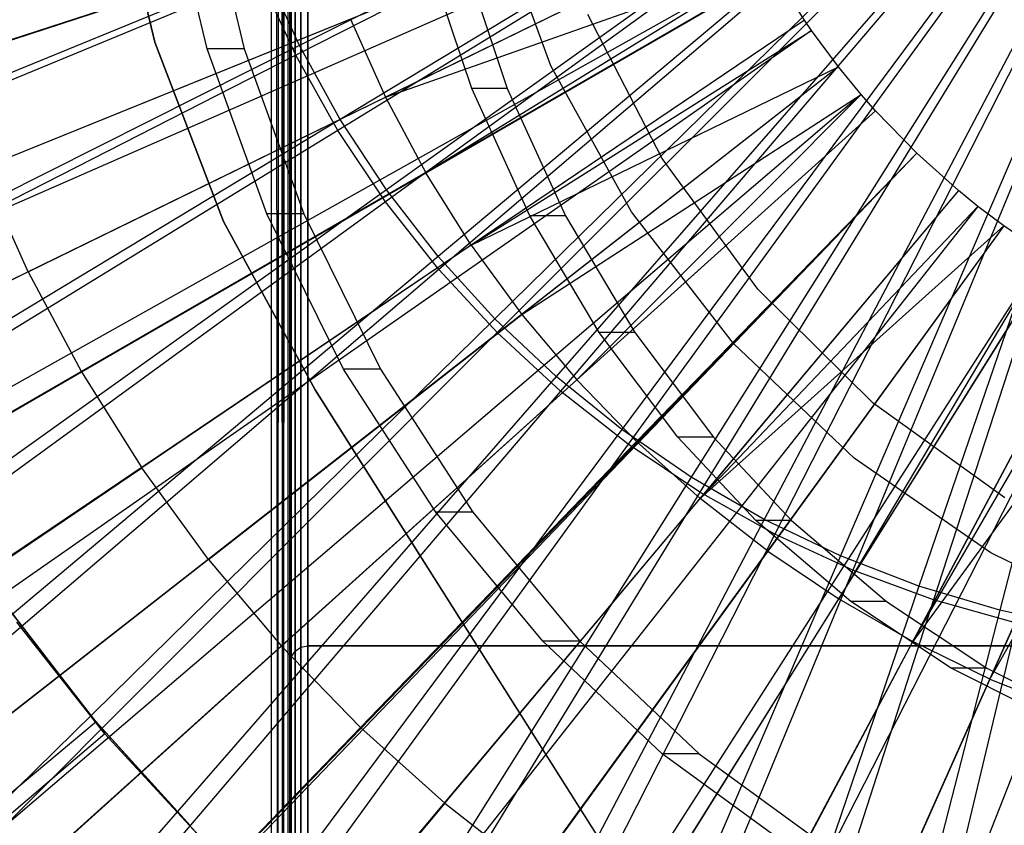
# Model space of a CAD drawing. Extents: x 0.05 to 6.09, y -3 to 3.03.
# Tile 46 of 124: x 2.78 to 2.99, y -0.26 to -0.09. Entities that reach past the tile are written whole.
import ezdxf

# ---------------------------------------------------------------- set-up
doc = ezdxf.new("R2010")
doc.units = 0
doc.header["$MEASUREMENT"] = 0
doc.layers.get('0').update_dxf_attribs({"color": 13, "linetype": 'CONTINUOUS'})

# ---------------------------------------------------------------- blocks, each defined once
blk = doc.blocks.new('PROFILE_SNOW_BALL_PLAFON_P')
at = {"color": 0}
for p, q in [((2.83595, 1.83555, 7.55367), (2.83477, -0.57438, 7.55211)), ((2.83595, 1.83555, 7.55367), (2.83477, -0.57438, 7.55211)), ((2.83527, 1.83479, 7.55259), (2.83477, -0.57438, 7.55211)), ((2.83527, 1.83479, 7.55259), (2.83477, -0.57438, 7.55211)), ((2.83595, -0.57571, 7.55367), (2.83595, 1.83555, 7.55367)), ((2.83595, 1.83555, 7.55367), (2.83625, -0.57605, 7.55519)), ((2.83595, 1.83555, 7.55367), (2.83625, -0.57605, 7.55519)), ((2.83595, -0.57571, 7.55367), (2.83595, 1.83555, 7.55367)), ((2.83625, -0.57605, 7.95874), (2.83625, 1.8359, 7.95874)), ((2.83625, -0.57605, 7.95874), (2.83625, 1.8359, 7.95874)), ((2.83625, 1.83589, 7.55512), (2.83625, -0.57605, 7.55519)), ((2.83625, 1.83589, 7.55512), (2.83625, -0.57605, 7.55519)), ((2.83655, -0.57605, 7.96024), (2.83655, 1.8359, 7.96024)), ((2.83655, -0.57605, 7.96024), (2.83655, 1.8359, 7.96024)), ((2.83741, -0.57605, 7.96152), (2.83741, 1.8359, 7.96152)), ((2.83741, -0.57605, 7.96152), (2.83741, 1.8359, 7.96152)), ((2.83868, -0.57605, 7.96237), (2.83868, 1.8359, 7.96237)), ((2.83868, -0.57605, 7.96237), (2.83868, 1.8359, 7.96237)), ((2.84019, 1.8359, 7.96267), (2.84019, -0.57605, 7.96267)), ((2.84019, 1.8359, 7.96267), (2.84019, -0.57605, 7.96267)), ((2.83402, 1.83337, 7.55164), (2.83367, -0.57312, 7.55149)), ((2.83402, 1.83337, 7.55164), (2.83367, -0.57312, 7.55149)), ((2.83477, -0.57438, 7.55211), (2.83402, 1.83337, 7.55164)), ((2.83477, -0.57438, 7.55211), (2.83402, 1.83337, 7.55164)), ((2.83232, -0.57156, 7.55126), (2.83232, 1.8314, 7.55126)), ((2.83232, 1.8314, 7.55126), (2.83367, -0.57312, 7.55149)), ((2.83232, 1.8314, 7.55126), (2.83367, -0.57312, 7.55149)), ((2.83232, -0.57156, 7.55126), (2.83232, 1.8314, 7.55126)), ((2.83625, -0.22796, 7.7544), (2.83625, 0.33109, 7.7544)), ((2.83625, 0.33109, 7.84102), (2.83625, -0.22796, 7.84102)), ((2.83625, 0.33109, 7.7111), (2.83625, -0.48387, 7.7111)), ((2.83625, -0.48387, 7.60637), (2.83625, 0.33109, 7.60637)), ((2.83625, -0.48387, 7.60637), (2.83625, 0.33109, 7.60637)), ((2.83625, 0.33109, 7.7111), (2.83625, -0.48387, 7.7111)), ((2.83625, -0.22796, 7.7544), (2.83625, 0.33109, 7.7544)), ((2.83625, 0.33109, 7.84102), (2.83625, -0.22796, 7.84102)), ((2.83655, 0.32959, 7.60788), (2.83655, -0.48236, 7.60788)), ((2.83655, 0.32959, 7.60788), (2.83655, -0.48236, 7.60788)), ((2.83655, -0.48236, 7.70959), (2.83655, 0.32959, 7.70959)), ((2.83655, -0.48236, 7.70959), (2.83655, 0.32959, 7.70959)), ((2.83655, 0.32959, 7.75591), (2.83655, -0.22645, 7.75591)), ((2.83655, 0.32959, 7.75591), (2.83655, -0.22645, 7.75591)), ((2.83655, -0.22645, 7.83951), (2.83655, 0.32959, 7.83951)), ((2.83655, -0.22645, 7.83951), (2.83655, 0.32959, 7.83951)), ((2.83741, 0.32831, 7.60916), (2.83741, -0.48108, 7.60916)), ((2.83741, 0.32831, 7.60916), (2.83741, -0.48108, 7.60916)), ((2.83741, -0.48108, 7.70831), (2.83741, 0.32831, 7.70831)), ((2.83741, -0.48108, 7.70831), (2.83741, 0.32831, 7.70831)), ((2.83741, 0.32831, 7.75719), (2.83741, -0.22518, 7.75719)), ((2.83741, 0.32831, 7.75719), (2.83741, -0.22518, 7.75719)), ((2.83741, -0.22518, 7.83824), (2.83741, 0.32831, 7.83824)), ((2.83741, -0.22518, 7.83824), (2.83741, 0.32831, 7.83824)), ((2.83868, 0.32746, 7.61001), (2.83868, -0.48023, 7.61001)), ((2.83868, 0.32746, 7.61001), (2.83868, -0.48023, 7.61001)), ((2.83868, -0.48023, 7.70746), (2.83868, 0.32746, 7.70746)), ((2.83868, -0.48023, 7.70746), (2.83868, 0.32746, 7.70746)), ((2.83868, 0.32746, 7.75804), (2.83868, -0.22432, 7.75804)), ((2.83868, 0.32746, 7.75804), (2.83868, -0.22432, 7.75804)), ((2.83868, -0.22432, 7.83738), (2.83868, 0.32746, 7.83738)), ((2.83868, -0.22432, 7.83738), (2.83868, 0.32746, 7.83738)), ((2.84019, 0.32716, 7.61031), (2.84019, -0.47993, 7.61031)), ((2.84019, -0.47993, 7.70716), (2.84019, 0.32716, 7.70716)), ((2.84019, 0.32716, 7.75834), (2.84019, -0.22402, 7.75834)), ((2.84019, -0.22402, 7.83708), (2.84019, 0.32716, 7.83708)), ((2.84019, 0.32716, 7.61031), (2.84019, -0.47993, 7.61031)), ((2.84019, -0.47993, 7.70716), (2.84019, 0.32716, 7.70716)), ((2.84019, 0.32716, 7.75834), (2.84019, -0.22402, 7.75834)), ((2.84019, -0.22402, 7.83708), (2.84019, 0.32716, 7.83708)), ((2.92609, -0.04333, 6.41969), (2.25277, -0.26284, 6.20814)), ((2.92609, -0.04333, 6.41969), (2.25277, -0.26284, 6.20814)), ((2.80696, -0.09291, 7.45283), (2.79733, -0.05238, 7.45283)), ((2.79733, -0.05238, 7.29535), (2.80696, -0.09291, 7.29535)), ((2.79733, -0.05238, 7.29535), (2.80696, -0.09291, 7.29535)), ((2.80696, -0.09291, 7.45283), (2.79733, -0.05238, 7.45283)), ((2.93039, -0.05507, 6.41966), (2.27402, -0.32091, 6.20799)), ((2.93039, -0.05507, 6.41966), (2.27402, -0.32091, 6.20799)), ((2.81835, -0.09433, 3.26879), (2.80925, -0.05691, 3.26886)), ((2.81835, -0.09433, 3.26879), (2.80925, -0.05691, 3.26886)), ((2.81728, -0.05691, 4.3515), (2.82638, -0.09433, 4.35144)), ((2.81728, -0.05691, 4.3515), (2.82638, -0.09433, 4.35144)), ((2.93237, -0.05975, 6.41965), (2.2838, -0.34405, 6.20791)), ((2.93237, -0.05975, 6.41965), (2.2838, -0.34405, 6.20791)), ((2.89299, -0.09804, 7.68511), (2.88054, -0.06408, 7.68511)), ((2.89299, -0.09804, 7.78354), (2.88054, -0.06408, 7.78354)), ((2.89299, -0.09804, 7.68511), (2.88054, -0.06408, 7.68511)), ((2.89299, -0.09804, 7.78354), (2.88054, -0.06408, 7.78354)), ((2.93549, -0.06648, 6.41962), (2.29926, -0.37735, 6.2078)), ((2.93549, -0.06648, 6.41962), (2.29926, -0.37735, 6.2078)), ((2.93549, -0.06648, 6.41962), (2.85705, -0.10485, 6.40514)), ((2.93549, -0.06648, 6.41962), (2.85705, -0.10485, 6.40514)), ((2.76096, -0.09721, 6.38794), (2.84307, -0.07042, 6.40524)), ((2.76096, -0.09721, 6.38794), (2.84307, -0.07042, 6.40524)), ((2.87578, -0.10297, 3.30773), (2.86595, -0.07369, 3.30781)), ((2.87578, -0.10297, 3.30773), (2.86595, -0.07369, 3.30781)), ((2.87369, -0.07369, 4.35109), (2.88351, -0.10297, 4.35101)), ((2.87369, -0.07369, 4.35109), (2.88351, -0.10297, 4.35101)), ((2.94022, -0.07548, 6.41959), (2.32263, -0.42182, 6.20763)), ((2.94022, -0.07548, 6.41959), (2.32263, -0.42182, 6.20763)), ((2.85705, -0.10485, 6.40514), (2.94022, -0.07548, 6.41959)), ((2.85705, -0.10485, 6.40514), (2.94022, -0.07548, 6.41959)), ((2.94022, -0.07548, 6.41959), (2.8658, -0.12125, 6.40507)), ((2.94022, -0.07548, 6.41959), (2.8658, -0.12125, 6.40507)), ((2.94138, -0.07751, 6.41958), (2.32838, -0.43189, 6.20758)), ((2.94138, -0.07751, 6.41958), (2.32838, -0.43189, 6.20758)), ((2.8658, -0.12125, 6.40507), (2.94138, -0.07751, 6.41958)), ((2.8658, -0.12125, 6.40507), (2.94138, -0.07751, 6.41958)), ((2.94803, -0.0881, 6.41953), (2.94138, -0.07751, 6.41958)), ((2.94803, -0.0881, 6.41953), (2.94138, -0.07751, 6.41958)), ((2.91711, -0.11814, 7.45283), (2.90098, -0.08684, 7.45283)), ((2.91711, -0.11814, 7.61031), (2.90098, -0.08684, 7.61031)), ((2.91711, -0.11814, 7.45283), (2.90098, -0.08684, 7.45283)), ((2.91711, -0.11814, 7.61031), (2.90098, -0.08684, 7.61031)), ((2.94803, -0.0881, 6.41953), (2.36123, -0.48427, 6.20734)), ((2.94803, -0.0881, 6.41953), (2.36123, -0.48427, 6.20734)), ((2.84946, -0.08788, 6.40519), (2.76942, -0.12032, 6.38788)), ((2.84946, -0.08788, 6.40519), (2.76942, -0.12032, 6.38788)), ((2.84946, -0.08788, 6.40519), (2.85705, -0.10485, 6.40514)), ((2.84946, -0.08788, 6.40519), (2.85705, -0.10485, 6.40514)), ((2.94803, -0.0881, 6.41953), (2.87568, -0.137, 6.405)), ((2.94803, -0.0881, 6.41953), (2.87568, -0.137, 6.405)), ((2.94958, -0.09036, 6.41952), (2.94803, -0.0881, 6.41953)), ((2.94958, -0.09036, 6.41952), (2.94803, -0.0881, 6.41953)), ((2.94958, -0.09036, 6.41952), (2.3689, -0.49542, 6.20728)), ((2.94958, -0.09036, 6.41952), (2.3689, -0.49542, 6.20728)), ((2.87568, -0.137, 6.405), (2.94958, -0.09036, 6.41952)), ((2.87568, -0.137, 6.405), (2.94958, -0.09036, 6.41952)), ((2.95539, -0.09821, 6.41948), (2.94958, -0.09036, 6.41952)), ((2.95539, -0.09821, 6.41948), (2.94958, -0.09036, 6.41952)), ((2.82186, -0.13182, 7.45283), (2.80696, -0.09291, 7.45283)), ((2.80696, -0.09291, 7.45283), (2.80696, -0.09291, 7.29535)), ((2.80696, -0.09291, 7.29535), (2.82186, -0.13182, 7.29535)), ((2.80696, -0.09291, 7.45283), (2.80696, -0.09291, 7.29535)), ((2.80696, -0.09291, 7.29535), (2.82186, -0.13182, 7.29535)), ((2.82186, -0.13182, 7.45283), (2.80696, -0.09291, 7.45283)), ((2.83132, -0.13016, 3.26869), (2.81835, -0.09433, 3.26879)), ((2.82638, -0.09433, 4.35144), (2.81835, -0.09433, 3.26879)), ((2.83132, -0.13016, 3.26869), (2.81835, -0.09433, 3.26879)), ((2.82638, -0.09433, 4.35144), (2.81835, -0.09433, 3.26879)), ((2.82638, -0.09433, 4.35144), (2.83935, -0.13016, 4.35134)), ((2.82638, -0.09433, 4.35144), (2.83935, -0.13016, 4.35134)), ((2.95539, -0.09821, 6.41948), (2.39766, -0.53423, 6.20707)), ((2.95539, -0.09821, 6.41948), (2.39766, -0.53423, 6.20707)), ((2.87568, -0.137, 6.405), (2.95539, -0.09821, 6.41948)), ((2.87568, -0.137, 6.405), (2.95539, -0.09821, 6.41948)), ((2.95539, -0.09821, 6.41948), (2.88663, -0.15203, 6.40492)), ((2.95539, -0.09821, 6.41948), (2.88663, -0.15203, 6.40492)), ((2.91048, -0.1297, 7.68511), (2.89299, -0.09804, 7.68511)), ((2.91048, -0.1297, 7.78354), (2.89299, -0.09804, 7.78354)), ((2.89299, -0.09804, 7.78354), (2.89299, -0.09804, 7.68511)), ((2.91048, -0.1297, 7.68511), (2.89299, -0.09804, 7.68511)), ((2.89299, -0.09804, 7.78354), (2.89299, -0.09804, 7.68511)), ((2.91048, -0.1297, 7.78354), (2.89299, -0.09804, 7.78354)), ((2.96035, -0.10425, 6.41944), (2.95539, -0.09821, 6.41948)), ((2.96035, -0.10425, 6.41944), (2.95539, -0.09821, 6.41948)), ((2.96035, -0.10425, 6.41944), (2.42216, -0.56412, 6.20689)), ((2.96035, -0.10425, 6.41944), (2.42216, -0.56412, 6.20689)), ((2.88351, -0.10297, 4.35101), (2.87578, -0.10297, 3.30773)), ((2.88841, -0.13058, 3.30764), (2.87578, -0.10297, 3.30773)), ((2.88351, -0.10297, 4.35101), (2.87578, -0.10297, 3.30773)), ((2.88841, -0.13058, 3.30764), (2.87578, -0.10297, 3.30773)), ((2.88351, -0.10297, 4.35101), (2.89615, -0.13058, 4.35092)), ((2.88351, -0.10297, 4.35101), (2.89615, -0.13058, 4.35092)), ((2.88663, -0.15203, 6.40492), (2.96035, -0.10425, 6.41944)), ((2.88663, -0.15203, 6.40492), (2.96035, -0.10425, 6.41944)), ((2.96035, -0.10425, 6.41944), (2.89861, -0.16625, 6.40483)), ((2.96035, -0.10425, 6.41944), (2.89861, -0.16625, 6.40483)), ((2.96344, -0.10777, 6.41942), (2.96035, -0.10425, 6.41944)), ((2.96344, -0.10777, 6.41942), (2.96035, -0.10425, 6.41944)), ((2.77947, -0.14279, 6.38781), (2.85705, -0.10485, 6.40514)), ((2.77947, -0.14279, 6.38781), (2.85705, -0.10485, 6.40514)), ((2.85705, -0.10485, 6.40514), (2.8658, -0.12125, 6.40507)), ((2.85705, -0.10485, 6.40514), (2.8658, -0.12125, 6.40507)), ((2.96344, -0.10777, 6.41942), (2.43748, -0.58153, 6.20677)), ((2.96344, -0.10777, 6.41942), (2.43748, -0.58153, 6.20677)), ((2.89861, -0.16625, 6.40483), (2.96344, -0.10777, 6.41942)), ((2.89861, -0.16625, 6.40483), (2.96344, -0.10777, 6.41942)), ((2.97243, -0.11702, 6.41935), (2.96344, -0.10777, 6.41942)), ((2.97243, -0.11702, 6.41935), (2.96344, -0.10777, 6.41942)), ((2.97243, -0.11702, 6.41935), (2.4805, -0.62593, 6.20646)), ((2.97243, -0.11702, 6.41935), (2.4805, -0.62593, 6.20646)), ((2.97243, -0.11702, 6.41935), (2.4819, -0.62727, 6.20645)), ((2.97243, -0.11702, 6.41935), (2.4819, -0.62727, 6.20645)), ((2.97243, -0.11702, 6.41935), (2.91155, -0.1796, 6.40473)), ((2.97243, -0.11702, 6.41935), (2.91155, -0.1796, 6.40473)), ((2.98145, -0.1251, 6.41928), (2.97243, -0.11702, 6.41935)), ((2.98145, -0.1251, 6.41928), (2.97243, -0.11702, 6.41935)), ((2.93794, -0.14653, 7.45283), (2.91711, -0.11814, 7.45283)), ((2.93794, -0.14653, 7.61031), (2.91711, -0.11814, 7.61031)), ((2.91711, -0.11814, 7.61031), (2.91711, -0.11814, 7.45283)), ((2.93794, -0.14653, 7.45283), (2.91711, -0.11814, 7.45283)), ((2.91711, -0.11814, 7.61031), (2.91711, -0.11814, 7.45283)), ((2.93794, -0.14653, 7.61031), (2.91711, -0.11814, 7.61031)), ((2.77947, -0.14279, 6.38781), (2.76942, -0.12032, 6.38788)), ((2.77947, -0.14279, 6.38781), (2.76942, -0.12032, 6.38788)), ((2.79106, -0.1645, 6.38772), (2.8658, -0.12125, 6.40507)), ((2.79106, -0.1645, 6.38772), (2.8658, -0.12125, 6.40507)), ((2.87568, -0.137, 6.405), (2.8658, -0.12125, 6.40507)), ((2.87568, -0.137, 6.405), (2.8658, -0.12125, 6.40507)), ((2.98145, -0.1251, 6.41928), (2.52652, -0.66723, 6.20611)), ((2.98145, -0.1251, 6.41928), (2.52652, -0.66723, 6.20611)), ((2.98145, -0.1251, 6.41928), (2.92538, -0.19202, 6.40463)), ((2.98145, -0.1251, 6.41928), (2.92538, -0.19202, 6.40463)), ((2.9857, -0.12855, 6.41925), (2.98145, -0.1251, 6.41928)), ((2.9857, -0.12855, 6.41925), (2.98145, -0.1251, 6.41928)), ((2.9857, -0.12855, 6.41925), (2.54754, -0.68426, 6.20596)), ((2.9857, -0.12855, 6.41925), (2.54754, -0.68426, 6.20596)), ((2.84796, -0.16388, 3.26857), (2.83132, -0.13016, 3.26869)), ((2.83935, -0.13016, 4.35134), (2.83132, -0.13016, 3.26869)), ((2.84796, -0.16388, 3.26857), (2.83132, -0.13016, 3.26869)), ((2.83935, -0.13016, 4.35134), (2.83132, -0.13016, 3.26869)), ((2.83935, -0.13016, 4.35134), (2.85599, -0.16388, 4.35122)), ((2.83935, -0.13016, 4.35134), (2.85599, -0.16388, 4.35122)), ((2.93259, -0.15831, 7.68511), (2.91048, -0.1297, 7.68511)), ((2.93259, -0.15831, 7.78354), (2.91048, -0.1297, 7.78354)), ((2.91048, -0.1297, 7.78354), (2.91048, -0.1297, 7.68511)), ((2.93259, -0.15831, 7.68511), (2.91048, -0.1297, 7.68511)), ((2.91048, -0.1297, 7.78354), (2.91048, -0.1297, 7.68511)), ((2.93259, -0.15831, 7.78354), (2.91048, -0.1297, 7.78354)), ((2.92538, -0.19202, 6.40463), (2.9857, -0.12855, 6.41925)), ((2.92538, -0.19202, 6.40463), (2.9857, -0.12855, 6.41925)), ((2.99132, -0.13278, 6.41921), (2.9857, -0.12855, 6.41925)), ((2.99132, -0.13278, 6.41921), (2.9857, -0.12855, 6.41925)), ((2.84176, -0.16842, 7.45283), (2.82186, -0.13182, 7.45283)), ((2.82186, -0.13182, 7.45283), (2.82186, -0.13182, 7.29535)), ((2.82186, -0.13182, 7.29535), (2.84176, -0.16842, 7.29535)), ((2.82186, -0.13182, 7.45283), (2.82186, -0.13182, 7.29535)), ((2.82186, -0.13182, 7.29535), (2.84176, -0.16842, 7.29535)), ((2.84176, -0.16842, 7.45283), (2.82186, -0.13182, 7.45283)), ((2.89615, -0.13058, 4.35092), (2.88841, -0.13058, 3.30764)), ((2.90344, -0.15591, 3.30753), (2.88841, -0.13058, 3.30764)), ((2.89615, -0.13058, 4.35092), (2.88841, -0.13058, 3.30764)), ((2.90344, -0.15591, 3.30753), (2.88841, -0.13058, 3.30764)), ((2.89615, -0.13058, 4.35092), (2.91118, -0.15591, 4.35081)), ((2.89615, -0.13058, 4.35092), (2.91118, -0.15591, 4.35081)), ((2.99132, -0.13278, 6.41921), (2.57531, -0.70521, 6.20575)), ((2.99132, -0.13278, 6.41921), (2.57531, -0.70521, 6.20575)), ((2.99132, -0.13278, 6.41921), (2.92538, -0.19202, 6.40463)), ((2.99132, -0.13278, 6.41921), (2.92538, -0.19202, 6.40463)), ((2.99132, -0.13278, 6.41921), (2.94005, -0.20344, 6.40452)), ((2.99132, -0.13278, 6.41921), (2.94005, -0.20344, 6.40452)), ((3.00004, -0.13872, 6.41914), (2.99132, -0.13278, 6.41921)), ((3.00004, -0.13872, 6.41914), (2.99132, -0.13278, 6.41921)), ((3.00004, -0.13872, 6.41914), (2.61845, -0.73455, 6.20543)), ((3.00004, -0.13872, 6.41914), (2.61845, -0.73455, 6.20543)), ((2.87568, -0.137, 6.405), (2.80413, -0.18535, 6.38762)), ((2.87568, -0.137, 6.405), (2.80413, -0.18535, 6.38762)), ((2.87568, -0.137, 6.405), (2.88663, -0.15203, 6.40492)), ((2.87568, -0.137, 6.405), (2.88663, -0.15203, 6.40492)), ((3.00004, -0.13872, 6.41914), (2.95548, -0.21381, 6.40441)), ((3.00004, -0.13872, 6.41914), (2.95548, -0.21381, 6.40441)), ((3.00169, -0.13976, 6.41913), (2.62662, -0.7397, 6.20537)), ((3.00169, -0.13976, 6.41913), (2.62662, -0.7397, 6.20537)), ((2.95548, -0.21381, 6.40441), (3.00169, -0.13976, 6.41913)), ((2.95548, -0.21381, 6.40441), (3.00169, -0.13976, 6.41913)), ((2.77947, -0.14279, 6.38781), (2.70288, -0.18023, 6.36768)), ((2.77947, -0.14279, 6.38781), (2.70288, -0.18023, 6.36768)), ((2.77947, -0.14279, 6.38781), (2.79106, -0.1645, 6.38772)), ((2.77947, -0.14279, 6.38781), (2.79106, -0.1645, 6.38772)), ((3.01253, -0.14599, 6.41905), (2.68022, -0.77052, 6.20497)), ((3.01253, -0.14599, 6.41905), (2.68022, -0.77052, 6.20497)), ((3.01531, -0.14743, 6.41903), (2.69395, -0.77764, 6.20487)), ((3.01531, -0.14743, 6.41903), (2.69395, -0.77764, 6.20487)), ((2.96295, -0.17131, 7.45283), (2.93794, -0.14653, 7.45283)), ((2.96295, -0.17131, 7.61031), (2.93794, -0.14653, 7.61031)), ((2.93794, -0.14653, 7.61031), (2.93794, -0.14653, 7.45283)), ((2.96295, -0.17131, 7.45283), (2.93794, -0.14653, 7.45283)), ((2.93794, -0.14653, 7.61031), (2.93794, -0.14653, 7.45283)), ((2.96295, -0.17131, 7.61031), (2.93794, -0.14653, 7.61031)), ((3.01253, -0.14599, 6.41905), (2.9716, -0.22308, 6.40429)), ((3.01253, -0.14599, 6.41905), (2.9716, -0.22308, 6.40429)), ((2.9716, -0.22308, 6.40429), (3.01531, -0.14743, 6.41903)), ((2.9716, -0.22308, 6.40429), (3.01531, -0.14743, 6.41903)), ((3.02378, -0.15145, 6.41897), (2.73584, -0.79753, 6.20456)), ((3.02378, -0.15145, 6.41897), (2.73584, -0.79753, 6.20456)), ((3.02378, -0.15145, 6.41897), (2.9716, -0.22308, 6.40429)), ((3.02378, -0.15145, 6.41897), (2.9716, -0.22308, 6.40429)), ((3.02378, -0.15145, 6.41897), (2.98832, -0.2312, 6.40416)), ((3.02378, -0.15145, 6.41897), (2.98832, -0.2312, 6.40416)), ((2.81863, -0.20524, 6.38752), (2.88663, -0.15203, 6.40492)), ((2.81863, -0.20524, 6.38752), (2.88663, -0.15203, 6.40492)), ((2.88663, -0.15203, 6.40492), (2.89861, -0.16625, 6.40483)), ((2.88663, -0.15203, 6.40492), (2.89861, -0.16625, 6.40483)), ((3.03136, -0.1546, 6.41891), (2.7733, -0.81312, 6.20428)), ((3.03136, -0.1546, 6.41891), (2.7733, -0.81312, 6.20428)), ((2.91118, -0.15591, 4.35081), (2.90344, -0.15591, 3.30753)), ((2.92057, -0.17867, 3.3074), (2.90344, -0.15591, 3.30753)), ((2.91118, -0.15591, 4.35081), (2.90344, -0.15591, 3.30753)), ((2.92057, -0.17867, 3.3074), (2.90344, -0.15591, 3.30753)), ((2.91118, -0.15591, 4.35081), (2.9283, -0.17867, 4.35068)), ((2.91118, -0.15591, 4.35081), (2.9283, -0.17867, 4.35068)), ((2.98832, -0.2312, 6.40416), (3.03136, -0.1546, 6.41891)), ((2.98832, -0.2312, 6.40416), (3.03136, -0.1546, 6.41891)), ((2.95881, -0.18322, 7.68511), (2.93259, -0.15831, 7.68511)), ((2.95881, -0.18322, 7.78354), (2.93259, -0.15831, 7.78354)), ((2.93259, -0.15831, 7.78354), (2.93259, -0.15831, 7.68511)), ((2.95881, -0.18322, 7.68511), (2.93259, -0.15831, 7.68511)), ((2.93259, -0.15831, 7.78354), (2.93259, -0.15831, 7.68511)), ((2.95881, -0.18322, 7.78354), (2.93259, -0.15831, 7.78354)), ((2.71727, -0.20718, 6.36757), (2.79106, -0.1645, 6.38772)), ((2.71727, -0.20718, 6.36757), (2.79106, -0.1645, 6.38772)), ((2.79106, -0.1645, 6.38772), (2.80413, -0.18535, 6.38762)), ((2.79106, -0.1645, 6.38772), (2.80413, -0.18535, 6.38762)), ((2.86802, -0.19497, 3.26842), (2.84796, -0.16388, 3.26857)), ((2.85599, -0.16388, 4.35122), (2.84796, -0.16388, 3.26857)), ((2.86802, -0.19497, 3.26842), (2.84796, -0.16388, 3.26857)), ((2.85599, -0.16388, 4.35122), (2.84796, -0.16388, 3.26857)), ((2.85599, -0.16388, 4.35122), (2.87605, -0.19497, 4.35107)), ((2.85599, -0.16388, 4.35122), (2.87605, -0.19497, 4.35107)), ((2.83449, -0.22407, 6.3874), (2.89861, -0.16625, 6.40483)), ((2.83449, -0.22407, 6.3874), (2.89861, -0.16625, 6.40483)), ((2.91155, -0.1796, 6.40473), (2.89861, -0.16625, 6.40483)), ((2.91155, -0.1796, 6.40473), (2.89861, -0.16625, 6.40483)), ((2.84176, -0.16842, 7.29535), (3.03705, -0.47703, 7.29535)), ((3.03705, -0.47703, 7.45283), (2.84176, -0.16842, 7.45283)), ((2.84176, -0.16842, 7.45283), (2.84176, -0.16842, 7.29535)), ((2.84176, -0.16842, 7.45283), (2.84176, -0.16842, 7.29535)), ((2.84176, -0.16842, 7.29535), (3.03705, -0.47703, 7.29535)), ((3.03705, -0.47703, 7.45283), (2.84176, -0.16842, 7.45283)), ((2.99154, -0.19188, 7.45283), (2.96295, -0.17131, 7.45283)), ((2.99154, -0.19188, 7.61031), (2.96295, -0.17131, 7.61031)), ((2.96295, -0.17131, 7.61031), (2.96295, -0.17131, 7.45283)), ((2.99154, -0.19188, 7.45283), (2.96295, -0.17131, 7.45283)), ((2.96295, -0.17131, 7.61031), (2.96295, -0.17131, 7.45283)), ((2.99154, -0.19188, 7.61031), (2.96295, -0.17131, 7.61031)), ((2.9283, -0.17867, 4.35068), (2.92057, -0.17867, 3.3074)), ((2.9375, -0.19675, 3.30728), (2.92057, -0.17867, 3.3074)), ((2.9283, -0.17867, 4.35068), (2.92057, -0.17867, 3.3074)), ((2.9375, -0.19675, 3.30728), (2.92057, -0.17867, 3.3074)), ((2.9283, -0.17867, 4.35068), (2.94524, -0.19675, 4.35056)), ((2.9283, -0.17867, 4.35068), (2.94524, -0.19675, 4.35056)), ((2.91155, -0.1796, 6.40473), (2.85161, -0.24174, 6.38727)), ((2.91155, -0.1796, 6.40473), (2.85161, -0.24174, 6.38727)), ((2.91155, -0.1796, 6.40473), (2.92538, -0.19202, 6.40463)), ((2.91155, -0.1796, 6.40473), (2.92538, -0.19202, 6.40463)), ((2.98852, -0.20383, 7.68511), (2.95881, -0.18322, 7.68511)), ((2.98852, -0.20383, 7.78354), (2.95881, -0.18322, 7.78354)), ((2.95881, -0.18322, 7.78354), (2.95881, -0.18322, 7.68511)), ((2.98852, -0.20383, 7.68511), (2.95881, -0.18322, 7.68511)), ((2.95881, -0.18322, 7.78354), (2.95881, -0.18322, 7.68511)), ((2.98852, -0.20383, 7.78354), (2.95881, -0.18322, 7.78354)), ((2.73351, -0.23306, 6.36745), (2.80413, -0.18535, 6.38762)), ((2.73351, -0.23306, 6.36745), (2.80413, -0.18535, 6.38762)), ((2.81863, -0.20524, 6.38752), (2.80413, -0.18535, 6.38762)), ((2.81863, -0.20524, 6.38752), (2.80413, -0.18535, 6.38762)), ((2.86993, -0.25818, 6.38714), (2.92538, -0.19202, 6.40463)), ((2.86993, -0.25818, 6.38714), (2.92538, -0.19202, 6.40463)), ((2.94005, -0.20344, 6.40452), (2.92538, -0.19202, 6.40463)), ((2.94005, -0.20344, 6.40452), (2.92538, -0.19202, 6.40463)), ((2.8912, -0.22297, 3.26825), (2.86802, -0.19497, 3.26842)), ((2.87605, -0.19497, 4.35107), (2.86802, -0.19497, 3.26842)), ((2.8912, -0.22297, 3.26825), (2.86802, -0.19497, 3.26842)), ((2.87605, -0.19497, 4.35107), (2.86802, -0.19497, 3.26842)), ((2.87605, -0.19497, 4.35107), (2.89923, -0.22297, 4.3509)), ((2.87605, -0.19497, 4.35107), (2.89923, -0.22297, 4.3509)), ((2.94524, -0.19675, 4.35056), (2.9375, -0.19675, 3.30728)), ((2.95808, -0.21436, 3.30712), (2.9375, -0.19675, 3.30728)), ((2.94524, -0.19675, 4.35056), (2.9375, -0.19675, 3.30728)), ((2.95808, -0.21436, 3.30712), (2.9375, -0.19675, 3.30728)), ((2.94524, -0.19675, 4.35056), (2.96582, -0.21436, 4.3504)), ((2.94524, -0.19675, 4.35056), (2.96582, -0.21436, 4.3504)), ((2.81863, -0.20524, 6.38752), (2.7515, -0.25775, 6.36732)), ((2.81863, -0.20524, 6.38752), (2.7515, -0.25775, 6.36732)), ((2.81863, -0.20524, 6.38752), (2.83449, -0.22407, 6.3874)), ((2.81863, -0.20524, 6.38752), (2.83449, -0.22407, 6.3874)), ((2.94005, -0.20344, 6.40452), (2.88935, -0.2733, 6.38699)), ((2.94005, -0.20344, 6.40452), (2.88935, -0.2733, 6.38699)), ((2.94005, -0.20344, 6.40452), (2.95548, -0.21381, 6.40441)), ((2.94005, -0.20344, 6.40452), (2.95548, -0.21381, 6.40441)), ((3.02104, -0.21967, 7.68511), (2.98852, -0.20383, 7.68511)), ((3.02104, -0.21967, 7.78354), (2.98852, -0.20383, 7.78354)), ((2.98852, -0.20383, 7.78354), (2.98852, -0.20383, 7.68511)), ((3.02104, -0.21967, 7.68511), (2.98852, -0.20383, 7.68511)), ((2.98852, -0.20383, 7.78354), (2.98852, -0.20383, 7.68511)), ((3.02104, -0.21967, 7.78354), (2.98852, -0.20383, 7.78354)), ((2.90978, -0.28703, 6.38684), (2.95548, -0.21381, 6.40441)), ((2.90978, -0.28703, 6.38684), (2.95548, -0.21381, 6.40441)), ((2.95548, -0.21381, 6.40441), (2.9716, -0.22308, 6.40429)), ((2.95548, -0.21381, 6.40441), (2.9716, -0.22308, 6.40429)), ((2.96582, -0.21436, 4.3504), (2.95808, -0.21436, 3.30712)), ((2.97986, -0.22887, 3.30696), (2.95808, -0.21436, 3.30712)), ((2.96582, -0.21436, 4.3504), (2.95808, -0.21436, 3.30712)), ((2.97986, -0.22887, 3.30696), (2.95808, -0.21436, 3.30712)), ((2.96582, -0.21436, 4.3504), (2.9876, -0.22887, 4.35024)), ((2.96582, -0.21436, 4.3504), (2.9876, -0.22887, 4.35024)), ((2.77118, -0.28112, 6.36717), (2.83449, -0.22407, 6.3874)), ((2.77118, -0.28112, 6.36717), (2.83449, -0.22407, 6.3874)), ((2.83449, -0.22407, 6.3874), (2.85161, -0.24174, 6.38727)), ((2.83449, -0.22407, 6.3874), (2.85161, -0.24174, 6.38727)), ((2.83741, -0.22518, 7.75719), (2.83868, -0.22432, 7.75804)), ((2.83741, -0.22518, 7.75719), (2.83868, -0.22432, 7.75804)), ((2.83741, -0.22518, 7.83824), (2.83868, -0.22432, 7.83738)), ((2.83741, -0.22518, 7.83824), (2.83868, -0.22432, 7.83738)), ((2.83868, -0.22432, 7.75804), (2.84019, -0.22402, 7.75834)), ((2.83868, -0.22432, 7.75804), (2.84019, -0.22402, 7.75834)), ((2.83868, -0.22432, 7.83738), (2.84019, -0.22402, 7.83708)), ((2.83868, -0.22432, 7.83738), (2.84019, -0.22402, 7.83708)), ((2.83868, -0.22432, 7.75804), (2.83868, -0.22432, 7.83738)), ((2.83868, -0.22432, 7.75804), (2.83868, -0.22432, 7.83738)), ((2.84019, -0.22402, 7.83708), (3.10791, -0.22402, 7.83708)), ((3.10791, -0.22402, 7.75834), (2.84019, -0.22402, 7.75834)), ((2.84019, -0.22402, 7.75834), (2.84019, -0.22402, 7.83708)), ((3.10791, -0.22402, 7.75834), (2.84019, -0.22402, 7.75834)), ((2.84019, -0.22402, 7.83708), (3.10791, -0.22402, 7.83708)), ((2.84019, -0.22402, 7.75834), (2.84019, -0.22402, 7.83708)), ((2.91715, -0.24746, 3.26806), (2.8912, -0.22297, 3.26825)), ((2.89923, -0.22297, 4.3509), (2.8912, -0.22297, 3.26825)), ((2.91715, -0.24746, 3.26806), (2.8912, -0.22297, 3.26825)), ((2.89923, -0.22297, 4.3509), (2.8912, -0.22297, 3.26825)), ((2.89923, -0.22297, 4.3509), (2.92518, -0.24746, 4.3507)), ((2.89923, -0.22297, 4.3509), (2.92518, -0.24746, 4.3507)), ((2.93111, -0.2993, 6.38668), (2.9716, -0.22308, 6.40429)), ((2.93111, -0.2993, 6.38668), (2.9716, -0.22308, 6.40429)), ((2.98832, -0.2312, 6.40416), (2.9716, -0.22308, 6.40429)), ((2.98832, -0.2312, 6.40416), (2.9716, -0.22308, 6.40429)), ((2.83625, -0.22796, 7.7544), (2.83655, -0.22645, 7.75591)), ((2.83625, -0.22796, 7.7544), (2.83655, -0.22645, 7.75591)), ((2.83625, -0.22796, 7.84102), (2.83655, -0.22645, 7.83951)), ((2.83625, -0.22796, 7.84102), (2.83655, -0.22645, 7.83951)), ((2.83655, -0.22645, 7.75591), (2.83741, -0.22518, 7.75719)), ((2.83655, -0.22645, 7.75591), (2.83741, -0.22518, 7.75719)), ((2.83655, -0.22645, 7.83951), (2.83741, -0.22518, 7.83824)), ((2.83655, -0.22645, 7.83951), (2.83741, -0.22518, 7.83824)), ((2.83655, -0.22645, 7.75591), (2.83655, -0.22645, 7.83951)), ((2.83655, -0.22645, 7.75591), (2.83655, -0.22645, 7.83951)), ((2.83741, -0.22518, 7.75719), (2.83741, -0.22518, 7.83824)), ((2.83741, -0.22518, 7.75719), (2.83741, -0.22518, 7.83824)), ((2.83625, -0.22796, 7.84102), (2.83625, -0.22796, 7.7544)), ((2.83625, -0.22796, 7.84102), (2.83625, -0.22796, 7.7544)), ((2.9876, -0.22887, 4.35024), (2.97986, -0.22887, 3.30696)), ((3.00264, -0.24028, 3.30679), (2.97986, -0.22887, 3.30696)), ((2.9876, -0.22887, 4.35024), (2.97986, -0.22887, 3.30696)), ((3.00264, -0.24028, 3.30679), (2.97986, -0.22887, 3.30696)), ((2.9876, -0.22887, 4.35024), (3.01038, -0.24028, 4.35007)), ((2.9876, -0.22887, 4.35024), (3.01038, -0.24028, 4.35007)), ((2.98832, -0.2312, 6.40416), (2.95325, -0.31005, 6.38652)), ((2.98832, -0.2312, 6.40416), (2.95325, -0.31005, 6.38652)), ((2.98832, -0.2312, 6.40416), (3.00557, -0.23814, 6.40403)), ((2.98832, -0.2312, 6.40416), (3.00557, -0.23814, 6.40403)), ((2.79244, -0.30306, 6.36702), (2.85161, -0.24174, 6.38727)), ((2.79244, -0.30306, 6.36702), (2.85161, -0.24174, 6.38727)), ((2.86993, -0.25818, 6.38714), (2.85161, -0.24174, 6.38727)), ((2.86993, -0.25818, 6.38714), (2.85161, -0.24174, 6.38727)), ((2.94549, -0.26807, 3.26785), (2.91715, -0.24746, 3.26806)), ((2.92518, -0.24746, 4.3507), (2.91715, -0.24746, 3.26806)), ((2.94549, -0.26807, 3.26785), (2.91715, -0.24746, 3.26806)), ((2.92518, -0.24746, 4.3507), (2.91715, -0.24746, 3.26806)), ((2.92518, -0.24746, 4.3507), (2.95352, -0.26807, 4.35049)), ((2.92518, -0.24746, 4.3507), (2.95352, -0.26807, 4.35049)), ((2.86993, -0.25818, 6.38714), (2.81518, -0.32347, 6.36685)), ((2.86993, -0.25818, 6.38714), (2.81518, -0.32347, 6.36685)), ((2.86993, -0.25818, 6.38714), (2.88935, -0.2733, 6.38699)), ((2.86993, -0.25818, 6.38714), (2.88935, -0.2733, 6.38699))]:
    blk.add_line(p, q, dxfattribs=at)
blk = doc.blocks.new('GRUPUJ_1')
at = {"color": 0}
for p, q in [((2.99495, 3.01692, 0.03937), (2.78306, 2.90888, 0.06145)), ((2.99495, 3.01692, 0.03937), (2.78306, 2.90888, 0.06145)), ((2.99465, 3.01692), (2.78387, 2.91098, 0.02031)), ((2.99465, 3.01692), (2.78387, 2.91098, 0.02031)), ((2.99495, 3.01692, 0.03937), (2.79219, 2.89257, 0.06138)), ((2.99495, 3.01692, 0.03937), (2.79219, 2.89257, 0.06138)), ((2.99465, 3.01692), (2.79271, 2.89496, 0.02024)), ((2.99465, 3.01692), (2.79271, 2.89496, 0.02024)), ((2.99495, 3.01692, 0.03937), (2.80257, 2.87704, 0.06131)), ((2.99495, 3.01692, 0.03937), (2.80257, 2.87704, 0.06131)), ((2.99465, 3.01692), (2.80277, 2.87966, 0.02017)), ((2.99465, 3.01692), (2.80277, 2.87966, 0.02017)), ((2.99465, 3.01692), (2.81398, 2.8652, 0.02008)), ((2.99465, 3.01692), (2.81398, 2.8652, 0.02008)), ((2.99495, 3.01692, 0.03937), (2.81414, 2.86236, 0.06122)), ((2.99495, 3.01692, 0.03937), (2.81414, 2.86236, 0.06122)), ((2.99465, 3.01692), (2.82628, 2.85164, 0.01999)), ((2.99465, 3.01692), (2.82628, 2.85164, 0.01999)), ((2.99495, 3.01692, 0.03937), (2.82682, 2.84864, 0.06113)), ((2.99495, 3.01692, 0.03937), (2.82682, 2.84864, 0.06113)), ((2.99465, 3.01692), (2.8396, 2.83908, 0.01989)), ((2.99465, 3.01692), (2.8396, 2.83908, 0.01989)), ((2.99495, 3.01692, 0.03937), (2.84054, 2.83595, 0.06103)), ((2.99495, 3.01692, 0.03937), (2.84054, 2.83595, 0.06103)), ((2.99465, 3.01692), (2.85384, 2.82759, 0.01979)), ((2.99465, 3.01692), (2.85384, 2.82759, 0.01979)), ((2.99495, 3.01692, 0.03937), (2.85522, 2.82439, 0.06092)), ((2.99495, 3.01692, 0.03937), (2.85522, 2.82439, 0.06092)), ((2.99465, 3.01692), (2.86894, 2.81723, 0.01968)), ((2.99465, 3.01692), (2.86894, 2.81723, 0.01968)), ((2.99495, 3.01692, 0.03937), (2.87076, 2.814, 0.0608)), ((2.99495, 3.01692, 0.03937), (2.87076, 2.814, 0.0608)), ((2.99465, 3.01692), (2.88479, 2.80808, 0.01956)), ((2.99465, 3.01692), (2.88479, 2.80808, 0.01956)), ((2.99495, 3.01692, 0.03937), (2.88706, 2.80487, 0.06068)), ((2.99495, 3.01692, 0.03937), (2.88706, 2.80487, 0.06068)), ((2.99465, 3.01692), (2.90131, 2.80018, 0.01944)), ((2.99465, 3.01692), (2.90131, 2.80018, 0.01944)), ((2.99495, 3.01692, 0.03937), (2.90403, 2.79705, 0.06056)), ((2.99495, 3.01692, 0.03937), (2.90403, 2.79705, 0.06056)), ((2.99465, 3.01692), (2.91838, 2.79359, 0.01931)), ((2.99465, 3.01692), (2.91838, 2.79359, 0.01931)), ((2.99495, 3.01692, 0.03937), (2.92156, 2.79058, 0.06043)), ((2.99495, 3.01692, 0.03937), (2.92156, 2.79058, 0.06043)), ((2.99465, 3.01692), (2.93592, 2.78834, 0.01918)), ((2.99465, 3.01692), (2.93592, 2.78834, 0.01918)), ((2.77629, 2.92765, 0.02036), (2.55998, 2.83916, 0.05839)), ((2.77629, 2.92765, 0.02036), (2.55998, 2.83916, 0.05839)), ((2.78387, 2.91098, 0.02031), (2.77629, 2.92765, 0.02036)), ((2.78387, 2.91098, 0.02031), (2.77629, 2.92765, 0.02036)), ((2.77524, 2.92585, 0.06151), (2.55776, 2.83564, 0.10184)), ((2.77524, 2.92585, 0.06151), (2.55776, 2.83564, 0.10184)), ((2.78306, 2.90888, 0.06145), (2.77524, 2.92585, 0.06151)), ((2.78306, 2.90888, 0.06145), (2.77524, 2.92585, 0.06151)), ((2.78387, 2.91098, 0.02031), (2.57506, 2.80598, 0.05828)), ((2.78387, 2.91098, 0.02031), (2.57506, 2.80598, 0.05828)), ((2.79271, 2.89496, 0.02024), (2.78387, 2.91098, 0.02031)), ((2.79271, 2.89496, 0.02024), (2.78387, 2.91098, 0.02031)), ((2.78306, 2.90888, 0.06145), (2.57333, 2.80187, 0.10172)), ((2.78306, 2.90888, 0.06145), (2.57333, 2.80187, 0.10172)), ((2.79219, 2.89257, 0.06138), (2.78306, 2.90888, 0.06145)), ((2.79219, 2.89257, 0.06138), (2.78306, 2.90888, 0.06145)), ((2.79271, 2.89496, 0.02024), (2.59267, 2.77407, 0.05815)), ((2.79271, 2.89496, 0.02024), (2.59267, 2.77407, 0.05815)), ((2.80277, 2.87966, 0.02017), (2.79271, 2.89496, 0.02024)), ((2.80277, 2.87966, 0.02017), (2.79271, 2.89496, 0.02024)), ((2.79219, 2.89257, 0.06138), (2.59151, 2.76942, 0.10159)), ((2.79219, 2.89257, 0.06138), (2.59151, 2.76942, 0.10159)), ((2.80257, 2.87704, 0.06131), (2.79219, 2.89257, 0.06138)), ((2.80257, 2.87704, 0.06131), (2.79219, 2.89257, 0.06138)), ((2.80277, 2.87966, 0.02017), (2.6127, 2.74361, 0.058)), ((2.80277, 2.87966, 0.02017), (2.6127, 2.74361, 0.058)), ((2.81398, 2.8652, 0.02008), (2.80277, 2.87966, 0.02017)), ((2.81398, 2.8652, 0.02008), (2.80277, 2.87966, 0.02017)), ((2.80257, 2.87704, 0.06131), (2.61217, 2.73849, 0.10144)), ((2.80257, 2.87704, 0.06131), (2.61217, 2.73849, 0.10144)), ((2.81414, 2.86236, 0.06122), (2.80257, 2.87704, 0.06131)), ((2.81414, 2.86236, 0.06122), (2.80257, 2.87704, 0.06131)), ((2.81398, 2.8652, 0.02008), (2.63503, 2.71481, 0.05783)), ((2.81398, 2.8652, 0.02008), (2.63503, 2.71481, 0.05783)), ((2.82628, 2.85164, 0.01999), (2.81398, 2.8652, 0.02008)), ((2.82628, 2.85164, 0.01999), (2.81398, 2.8652, 0.02008)), ((2.81414, 2.86236, 0.06122), (2.6352, 2.70928, 0.10127)), ((2.81414, 2.86236, 0.06122), (2.6352, 2.70928, 0.10127)), ((2.82682, 2.84864, 0.06113), (2.81414, 2.86236, 0.06122)), ((2.82682, 2.84864, 0.06113), (2.81414, 2.86236, 0.06122)), ((2.82628, 2.85164, 0.01999), (2.65952, 2.68781, 0.05765)), ((2.82628, 2.85164, 0.01999), (2.65952, 2.68781, 0.05765)), ((2.8396, 2.83908, 0.01989), (2.82628, 2.85164, 0.01999)), ((2.8396, 2.83908, 0.01989), (2.82628, 2.85164, 0.01999)), ((2.82682, 2.84864, 0.06113), (2.66044, 2.68197, 0.10108)), ((2.82682, 2.84864, 0.06113), (2.66044, 2.68197, 0.10108)), ((2.84054, 2.83595, 0.06103), (2.82682, 2.84864, 0.06113)), ((2.84054, 2.83595, 0.06103), (2.82682, 2.84864, 0.06113)), ((2.8396, 2.83908, 0.01989), (2.68603, 2.6628, 0.05746)), ((2.8396, 2.83908, 0.01989), (2.68603, 2.6628, 0.05746)), ((2.85384, 2.82759, 0.01979), (2.8396, 2.83908, 0.01989)), ((2.85384, 2.82759, 0.01979), (2.8396, 2.83908, 0.01989)), ((2.84054, 2.83595, 0.06103), (2.68776, 2.65672, 0.10088)), ((2.84054, 2.83595, 0.06103), (2.68776, 2.65672, 0.10088)), ((2.85522, 2.82439, 0.06092), (2.84054, 2.83595, 0.06103)), ((2.85522, 2.82439, 0.06092), (2.84054, 2.83595, 0.06103)), ((2.85384, 2.82759, 0.01979), (2.7144, 2.63992, 0.05725)), ((2.85384, 2.82759, 0.01979), (2.7144, 2.63992, 0.05725)), ((2.86894, 2.81723, 0.01968), (2.85384, 2.82759, 0.01979)), ((2.86894, 2.81723, 0.01968), (2.85384, 2.82759, 0.01979)), ((2.85522, 2.82439, 0.06092), (2.71696, 2.63369, 0.10066)), ((2.85522, 2.82439, 0.06092), (2.71696, 2.63369, 0.10066)), ((2.87076, 2.814, 0.0608), (2.85522, 2.82439, 0.06092)), ((2.87076, 2.814, 0.0608), (2.85522, 2.82439, 0.06092)), ((2.86894, 2.81723, 0.01968), (2.74446, 2.6193, 0.05702)), ((2.86894, 2.81723, 0.01968), (2.74446, 2.6193, 0.05702)), ((2.88479, 2.80808, 0.01956), (2.86894, 2.81723, 0.01968)), ((2.88479, 2.80808, 0.01956), (2.86894, 2.81723, 0.01968)), ((2.87076, 2.814, 0.0608), (2.74789, 2.61303, 0.10043)), ((2.87076, 2.814, 0.0608), (2.74789, 2.61303, 0.10043)), ((2.88706, 2.80487, 0.06068), (2.87076, 2.814, 0.0608)), ((2.88706, 2.80487, 0.06068), (2.87076, 2.814, 0.0608)), ((2.88479, 2.80808, 0.01956), (2.77603, 2.60108, 0.05679)), ((2.88479, 2.80808, 0.01956), (2.77603, 2.60108, 0.05679)), ((2.90131, 2.80018, 0.01944), (2.88479, 2.80808, 0.01956)), ((2.90131, 2.80018, 0.01944), (2.88479, 2.80808, 0.01956)), ((2.88706, 2.80487, 0.06068), (2.78034, 2.59486, 0.10019)), ((2.88706, 2.80487, 0.06068), (2.78034, 2.59486, 0.10019)), ((2.90403, 2.79705, 0.06056), (2.88706, 2.80487, 0.06068)), ((2.90403, 2.79705, 0.06056), (2.88706, 2.80487, 0.06068)), ((2.90131, 2.80018, 0.01944), (2.80891, 2.58535, 0.05655)), ((2.90131, 2.80018, 0.01944), (2.80891, 2.58535, 0.05655)), ((2.91838, 2.79359, 0.01931), (2.90131, 2.80018, 0.01944)), ((2.91838, 2.79359, 0.01931), (2.90131, 2.80018, 0.01944)), ((2.90403, 2.79705, 0.06056), (2.81412, 2.57928, 0.09994)), ((2.90403, 2.79705, 0.06056), (2.81412, 2.57928, 0.09994)), ((2.92156, 2.79058, 0.06043), (2.90403, 2.79705, 0.06056)), ((2.92156, 2.79058, 0.06043), (2.90403, 2.79705, 0.06056)), ((2.91838, 2.79359, 0.01931), (2.84291, 2.57223, 0.05629)), ((2.91838, 2.79359, 0.01931), (2.84291, 2.57223, 0.05629)), ((2.93592, 2.78834, 0.01918), (2.91838, 2.79359, 0.01931)), ((2.93592, 2.78834, 0.01918), (2.91838, 2.79359, 0.01931)), ((2.92156, 2.79058, 0.06043), (2.84901, 2.56641, 0.09968)), ((2.92156, 2.79058, 0.06043), (2.84901, 2.56641, 0.09968)), ((2.93954, 2.78551, 0.06029), (2.92156, 2.79058, 0.06043)), ((2.93954, 2.78551, 0.06029), (2.92156, 2.79058, 0.06043)), ((2.73971, 2.76408, 6.25457), (2.72102, 2.78819, 6.25471)), ((2.72102, 2.78819, 6.25471), (2.7416, 2.76146, 6.21092)), ((2.73971, 2.76408, 6.25457), (2.72102, 2.78819, 6.25471)), ((2.72102, 2.78819, 6.25471), (2.7416, 2.76146, 6.21092)), ((2.93592, 2.78834, 0.01918), (2.87783, 2.56177, 0.05603)), ((2.93592, 2.78834, 0.01918), (2.87783, 2.56177, 0.05603)), ((2.95381, 2.78447, 0.01905), (2.93592, 2.78834, 0.01918)), ((2.95381, 2.78447, 0.01905), (2.93592, 2.78834, 0.01918)), ((2.7416, 2.76146, 6.21092), (2.72248, 2.78571, 6.21106)), ((2.7416, 2.76146, 6.21092), (2.72248, 2.78571, 6.21106)), ((2.93954, 2.78551, 0.06029), (2.88481, 2.55632, 0.09941)), ((2.93954, 2.78551, 0.06029), (2.88481, 2.55632, 0.09941)), ((2.73971, 2.76408, 6.25457), (2.56176, 2.61506, 6.20771)), ((2.73971, 2.76408, 6.25457), (2.56176, 2.61506, 6.20771)), ((2.76021, 2.74149, 6.25442), (2.73971, 2.76408, 6.25457)), ((2.73971, 2.76408, 6.25457), (2.7416, 2.76146, 6.21092)), ((2.73971, 2.76408, 6.25457), (2.7416, 2.76146, 6.21092)), ((2.73971, 2.76408, 6.25457), (2.76257, 2.73878, 6.21076)), ((2.73971, 2.76408, 6.25457), (2.76257, 2.73878, 6.21076)), ((2.76021, 2.74149, 6.25442), (2.73971, 2.76408, 6.25457)), ((2.7416, 2.76146, 6.21092), (2.56371, 2.60984, 6.16167)), ((2.7416, 2.76146, 6.21092), (2.56371, 2.60984, 6.16167)), ((2.76257, 2.73878, 6.21076), (2.7416, 2.76146, 6.21092)), ((2.76257, 2.73878, 6.21076), (2.7416, 2.76146, 6.21092))]:
    blk.add_line(p, q, dxfattribs=at)
blk.add_blockref('PROFILE_SNOW_BALL_PLAFON_P', (-0.05452, 3.0046, -0.05645), dxfattribs=at)

msp = doc.modelspace()

# ---------------------------------------------------------------- block references
at = {"color": 0}
msp.add_blockref('GRUPUJ_1', (0.05452, -3.0046, 0.05645), dxfattribs=at)

doc.saveas('drawing.dxf')
